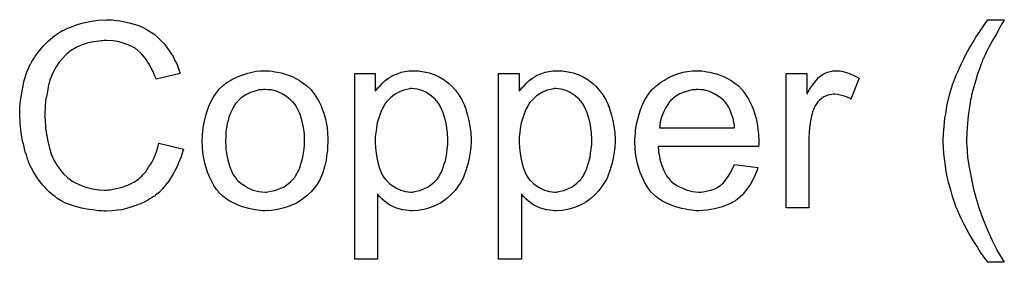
# Model space of a CAD drawing. Extents: x -1.3 to 9.2, y -4.6 to 3.5.
# Tile 210 of 215: x 7.268 to 7.693, y 0.506 to 0.611. Entities that reach past the tile are written whole.
import ezdxf

# ---------------------------------------------------------------- set-up
doc = ezdxf.new("R2010")
doc.units = 0
doc.layers.add('acc-ni-360-23-a_document', color=1, linetype='CONTINUOUS')

msp = doc.modelspace()

# ---------------------------------------------------------------- linework, layer by layer
at = {"layer": 'acc-ni-360-23-a_document', "color": 1}
for points in [[(7.30731, 0.610538), (7.308351, 0.610423), (7.309624, 0.610307), (7.310896, 0.610191), (7.3124, 0.609844), (7.315524, 0.60915), (7.318995, 0.608109), (7.320731, 0.607414), (7.322351, 0.606605), (7.32397, 0.605563), (7.32559, 0.604522), (7.325706, 0.604406), (7.325937, 0.604291), (7.3264, 0.603943), (7.326979, 0.603365), (7.327557, 0.602787), (7.328367, 0.601977), (7.329177, 0.601051), (7.330102, 0.600125), (7.331028, 0.598968), (7.331954, 0.59758), (7.332995, 0.596192), (7.333921, 0.594688), (7.33473, 0.592952), (7.335656, 0.591216), (7.33635, 0.589365), (7.337044, 0.587283), (7.326632, 0.584853), (7.326632, 0.584969), (7.326516, 0.5852), (7.326284, 0.585663), (7.326053, 0.586241), (7.325822, 0.586936), (7.325475, 0.587861), (7.324549, 0.589712), (7.323392, 0.591795), (7.322003, 0.593878), (7.320268, 0.595845), (7.318417, 0.59758), (7.318185, 0.597811), (7.317491, 0.598274), (7.316334, 0.598853), (7.31483, 0.599663), (7.312863, 0.600357), (7.310665, 0.601051), (7.308004, 0.601514), (7.305111, 0.60163), (7.304186, 0.60163), (7.303607, 0.601514), (7.302797, 0.601514), (7.301872, 0.601398), (7.299673, 0.601051), (7.297244, 0.600588), (7.294698, 0.599778), (7.292037, 0.598621), (7.289608, 0.597117), (7.289492, 0.597117), (7.289376, 0.596886), (7.288566, 0.596307), (7.287525, 0.595382), (7.286252, 0.593993), (7.284748, 0.592258), (7.28336, 0.590291), (7.282087, 0.587861), (7.28093, 0.5852), (7.28093, 0.585084), (7.280814, 0.584853), (7.280699, 0.584506), (7.280583, 0.583927), (7.280351, 0.583233), (7.28012, 0.582423), (7.279773, 0.580456), (7.27931, 0.578142), (7.278847, 0.575597), (7.278616, 0.57282), (7.2785, 0.569812), (7.2785, 0.569696), (7.2785, 0.569349), (7.2785, 0.568771), (7.2785, 0.568077), (7.278616, 0.567267), (7.278616, 0.566225), (7.278732, 0.565068), (7.278847, 0.563796), (7.279194, 0.561019), (7.279773, 0.558011), (7.280467, 0.555002), (7.281393, 0.551994), (7.281393, 0.551879), (7.281508, 0.551647), (7.28174, 0.5513), (7.281971, 0.550721), (7.282666, 0.549333), (7.283707, 0.547713), (7.28498, 0.545862), (7.286599, 0.543895), (7.28845, 0.54216), (7.290649, 0.54054), (7.290765, 0.54054), (7.290996, 0.540424), (7.291343, 0.540193), (7.291806, 0.539961), (7.292384, 0.53973), (7.293078, 0.539383), (7.294698, 0.538689), (7.296781, 0.537995), (7.299095, 0.537416), (7.30164, 0.536953), (7.304301, 0.536837), (7.305111, 0.536837), (7.305806, 0.536953), (7.306615, 0.536953), (7.307425, 0.537069), (7.309508, 0.537532), (7.311938, 0.53811), (7.314367, 0.539036), (7.316913, 0.540308), (7.318185, 0.541003), (7.319342, 0.541928), (7.319458, 0.542044), (7.319574, 0.54216), (7.319921, 0.542507), (7.320384, 0.542854), (7.320846, 0.543432), (7.321425, 0.544127), (7.322119, 0.544821), (7.322698, 0.545746), (7.323392, 0.546788), (7.324202, 0.547945), (7.324896, 0.549102), (7.32559, 0.55049), (7.326169, 0.551994), (7.326747, 0.553614), (7.327326, 0.55535), (7.327788, 0.557201), (7.338433, 0.55454), (7.338433, 0.554424), (7.338317, 0.553961), (7.338086, 0.553267), (7.337739, 0.552341), (7.337392, 0.5513), (7.336929, 0.550027), (7.33635, 0.548639), (7.335656, 0.547135), (7.334036, 0.543895), (7.331954, 0.540656), (7.330681, 0.539036), (7.329408, 0.537416), (7.32802, 0.536028), (7.3264, 0.534639), (7.326284, 0.534524), (7.326053, 0.534292), (7.325475, 0.534061), (7.324896, 0.533598), (7.32397, 0.533019), (7.323045, 0.532441), (7.321772, 0.531862), (7.320499, 0.531284), (7.318995, 0.53059), (7.317376, 0.530011), (7.31564, 0.529433), (7.313789, 0.528854), (7.311822, 0.528391), (7.309739, 0.52816), (7.307541, 0.527929), (7.305227, 0.527813), (7.303954, 0.527813), (7.303029, 0.527929), (7.301987, 0.527929), (7.300715, 0.528044), (7.299326, 0.528276), (7.297707, 0.528507), (7.294351, 0.529086), (7.29088, 0.530011), (7.287409, 0.531284), (7.285789, 0.532094), (7.28417, 0.533019), (7.284054, 0.533135), (7.283823, 0.533251), (7.28336, 0.533598), (7.282897, 0.534061), (7.282203, 0.534524), (7.281393, 0.535218), (7.280467, 0.536028), (7.279542, 0.536953), (7.278616, 0.537995), (7.277575, 0.539036), (7.275492, 0.541697), (7.273525, 0.544821), (7.27179, 0.548292), (7.27179, 0.548408), (7.271558, 0.548755), (7.271443, 0.549333), (7.271096, 0.550027), (7.270864, 0.550953), (7.270517, 0.55211), (7.270054, 0.553383), (7.269707, 0.554771), (7.26936, 0.556275), (7.268897, 0.558011), (7.268319, 0.561597), (7.267856, 0.565647), (7.267624, 0.569812), (7.267624, 0.569928), (7.267624, 0.57039), (7.267624, 0.571085), (7.26774, 0.571895), (7.26774, 0.573052), (7.267856, 0.574209), (7.267972, 0.575713), (7.268203, 0.577217), (7.268782, 0.580572), (7.269591, 0.584274), (7.270748, 0.587977), (7.272368, 0.591564), (7.272484, 0.591679), (7.2726, 0.592026), (7.272831, 0.592489), (7.273294, 0.593068), (7.273757, 0.593878), (7.274335, 0.594803), (7.275839, 0.596886), (7.277806, 0.5992), (7.28012, 0.601514), (7.282781, 0.603828), (7.285905, 0.605795), (7.286021, 0.60591), (7.286368, 0.606026), (7.286831, 0.606258), (7.287409, 0.606605), (7.288335, 0.606952), (7.28926, 0.607299), (7.290417, 0.607762), (7.29169, 0.608224), (7.293078, 0.608687), (7.294583, 0.60915), (7.297822, 0.609844), (7.301525, 0.610423), (7.305343, 0.610654), (7.3065, 0.610654), (7.30731, 0.610538)], [(7.693285, 0.610538), (7.693169, 0.610191), (7.692822, 0.609613), (7.692359, 0.608803), (7.691781, 0.607877), (7.691202, 0.60672), (7.689814, 0.604291), (7.68831, 0.60163), (7.686921, 0.598968), (7.685533, 0.596423), (7.68507, 0.595382), (7.684607, 0.594341), (7.684607, 0.594225), (7.684492, 0.593993), (7.68426, 0.593646), (7.684029, 0.593068), (7.683797, 0.592374), (7.68345, 0.591564), (7.683103, 0.590638), (7.682756, 0.589597), (7.681831, 0.587167), (7.681021, 0.584506), (7.680211, 0.581614), (7.679401, 0.578605), (7.679401, 0.57849), (7.679285, 0.578143), (7.679169, 0.577564), (7.679054, 0.57687), (7.678822, 0.575944), (7.678707, 0.574787), (7.678475, 0.57363), (7.678244, 0.572242), (7.678012, 0.570738), (7.677781, 0.569118), (7.677434, 0.565647), (7.677203, 0.561944), (7.677087, 0.558126), (7.677087, 0.558011), (7.677087, 0.557779), (7.677087, 0.557432), (7.677087, 0.556969), (7.677203, 0.556275), (7.677203, 0.555581), (7.677318, 0.554655), (7.677318, 0.553614), (7.67755, 0.551184), (7.677897, 0.548408), (7.678475, 0.545168), (7.679169, 0.541697), (7.679979, 0.537879), (7.681021, 0.533714), (7.682409, 0.529317), (7.684029, 0.524805), (7.68588, 0.520177), (7.687963, 0.515317), (7.690508, 0.510458), (7.6934, 0.505599), (7.686343, 0.505599), (7.686227, 0.505714), (7.685996, 0.506061), (7.685533, 0.50664), (7.684954, 0.50745), (7.68426, 0.508375), (7.68345, 0.509532), (7.682525, 0.510921), (7.681599, 0.512425), (7.680442, 0.51416), (7.679401, 0.516012), (7.678244, 0.517979), (7.677087, 0.520061), (7.67593, 0.522259), (7.674773, 0.524573), (7.672574, 0.529548), (7.672459, 0.529664), (7.672343, 0.530127), (7.672112, 0.530937), (7.671765, 0.531978), (7.671302, 0.533251), (7.670839, 0.534639), (7.670376, 0.536375), (7.669798, 0.538342), (7.669335, 0.540309), (7.668756, 0.542623), (7.668294, 0.544937), (7.667947, 0.547366), (7.667252, 0.552688), (7.667137, 0.55535), (7.667021, 0.558126), (7.667021, 0.558242), (7.667021, 0.558705), (7.667021, 0.559399), (7.667137, 0.560325), (7.667137, 0.561482), (7.667252, 0.56287), (7.667368, 0.564374), (7.667599, 0.56611), (7.667715, 0.567961), (7.668062, 0.569928), (7.668756, 0.574093), (7.669798, 0.57849), (7.671186, 0.583002), (7.671302, 0.583118), (7.671417, 0.58358), (7.671649, 0.58439), (7.672112, 0.585432), (7.672574, 0.586589), (7.673269, 0.588093), (7.674079, 0.589828), (7.674889, 0.591679), (7.67593, 0.593646), (7.676971, 0.595845), (7.678244, 0.598159), (7.679632, 0.600473), (7.681136, 0.603018), (7.682756, 0.605563), (7.684492, 0.608109), (7.686343, 0.610654), (7.6934, 0.610654), (7.693285, 0.610538)], [(7.375688, 0.58844), (7.37673, 0.588324), (7.377887, 0.588093), (7.379159, 0.587861), (7.380663, 0.58763), (7.383787, 0.586588), (7.385407, 0.58601), (7.387027, 0.5852), (7.388647, 0.58439), (7.390266, 0.583233), (7.391771, 0.582076), (7.393275, 0.580688), (7.39339, 0.580572), (7.393622, 0.580341), (7.393969, 0.579878), (7.394432, 0.579299), (7.39501, 0.57849), (7.395704, 0.577448), (7.396399, 0.576291), (7.397093, 0.575019), (7.397787, 0.57363), (7.398481, 0.571895), (7.399175, 0.570159), (7.399754, 0.568192), (7.400217, 0.56611), (7.400564, 0.563911), (7.400795, 0.561597), (7.400911, 0.559052), (7.400911, 0.558936), (7.400911, 0.558589), (7.400911, 0.558011), (7.400911, 0.557201), (7.400795, 0.556275), (7.40068, 0.555118), (7.40068, 0.553961), (7.400448, 0.552688), (7.400101, 0.549796), (7.399407, 0.546903), (7.398597, 0.544011), (7.39744, 0.54135), (7.39744, 0.541234), (7.397324, 0.541118), (7.397093, 0.540771), (7.396861, 0.540308), (7.396051, 0.539152), (7.39501, 0.537763), (7.393622, 0.536143), (7.391886, 0.534524), (7.389919, 0.532904), (7.387605, 0.5314), (7.38749, 0.5314), (7.387374, 0.531284), (7.387027, 0.531053), (7.386448, 0.530821), (7.38587, 0.53059), (7.385176, 0.530358), (7.38344, 0.529664), (7.381473, 0.529086), (7.379044, 0.528507), (7.376498, 0.528044), (7.373721, 0.527929), (7.372564, 0.527929), (7.371639, 0.528044), (7.370597, 0.52816), (7.36944, 0.528391), (7.368052, 0.528623), (7.366664, 0.528854), (7.36354, 0.52978), (7.361804, 0.530474), (7.360185, 0.531168), (7.358565, 0.532094), (7.356945, 0.533135), (7.355441, 0.534292), (7.353937, 0.535681), (7.353821, 0.535796), (7.35359, 0.536028), (7.353243, 0.53649), (7.35278, 0.537185), (7.352201, 0.537995), (7.351623, 0.53892), (7.350928, 0.540077), (7.350234, 0.541466), (7.34954, 0.54297), (7.348846, 0.544705), (7.348267, 0.546556), (7.347689, 0.548523), (7.347226, 0.550721), (7.346879, 0.553035), (7.346648, 0.555581), (7.346532, 0.558242), (7.346532, 0.558473), (7.346532, 0.558936), (7.346648, 0.559746), (7.346648, 0.560903), (7.346763, 0.562176), (7.346995, 0.563796), (7.347226, 0.565415), (7.347689, 0.567267), (7.348152, 0.569118), (7.34873, 0.571085), (7.349424, 0.573167), (7.35035, 0.575134), (7.351276, 0.576985), (7.352548, 0.578837), (7.353821, 0.580572), (7.355441, 0.582076), (7.355556, 0.582192), (7.355788, 0.582308), (7.356251, 0.582655), (7.356829, 0.583117), (7.357523, 0.58358), (7.358449, 0.584159), (7.359375, 0.584737), (7.360532, 0.585316), (7.361804, 0.585894), (7.363193, 0.586473), (7.366317, 0.587514), (7.369903, 0.588324), (7.371755, 0.58844), (7.373721, 0.588555), (7.374878, 0.588555), (7.375688, 0.58844)], [(7.440017, 0.58844), (7.440827, 0.588324), (7.442563, 0.588093), (7.444645, 0.58763), (7.446844, 0.586936), (7.449042, 0.585894), (7.45124, 0.584622), (7.451356, 0.584622), (7.451472, 0.58439), (7.452166, 0.583927), (7.453207, 0.583002), (7.45448, 0.581845), (7.455868, 0.580341), (7.457257, 0.57849), (7.458645, 0.576291), (7.459802, 0.573861), (7.459802, 0.573746), (7.459918, 0.573514), (7.460034, 0.573167), (7.460265, 0.572705), (7.460496, 0.57201), (7.460728, 0.5712), (7.461306, 0.569349), (7.461885, 0.567035), (7.462348, 0.56449), (7.462695, 0.561597), (7.46281, 0.558589), (7.46281, 0.558473), (7.46281, 0.558242), (7.46281, 0.557779), (7.46281, 0.557085), (7.462695, 0.556275), (7.462695, 0.55535), (7.462463, 0.553267), (7.462001, 0.550721), (7.461422, 0.54806), (7.460612, 0.545284), (7.459571, 0.542507), (7.459571, 0.542391), (7.459455, 0.54216), (7.459224, 0.541813), (7.458992, 0.54135), (7.458182, 0.540077), (7.457141, 0.538457), (7.455868, 0.536722), (7.454249, 0.534986), (7.452397, 0.533251), (7.450199, 0.531631), (7.450083, 0.531631), (7.449968, 0.531515), (7.449621, 0.531284), (7.449158, 0.531053), (7.448001, 0.530474), (7.446381, 0.52978), (7.444414, 0.529086), (7.442332, 0.528507), (7.439902, 0.528044), (7.437472, 0.527929), (7.436662, 0.527929), (7.435737, 0.528044), (7.43458, 0.52816), (7.433191, 0.528391), (7.431687, 0.528739), (7.430183, 0.529201), (7.428679, 0.529895), (7.428563, 0.530011), (7.427985, 0.530243), (7.427291, 0.530705), (7.426365, 0.5314), (7.425439, 0.532094), (7.424282, 0.533019), (7.423241, 0.534061), (7.422315, 0.535218), (7.422315, 0.506987), (7.412481, 0.506987), (7.412481, 0.587283), (7.42139, 0.587283), (7.42139, 0.579646), (7.421506, 0.579878), (7.421968, 0.580341), (7.422547, 0.581151), (7.423472, 0.582076), (7.424514, 0.583233), (7.425671, 0.584274), (7.427059, 0.585316), (7.428448, 0.586241), (7.428679, 0.586357), (7.429142, 0.586588), (7.430067, 0.586936), (7.431224, 0.587398), (7.432613, 0.587861), (7.434233, 0.588208), (7.436084, 0.58844), (7.438166, 0.588555), (7.439439, 0.588555), (7.440017, 0.58844)], [(7.502264, 0.58844), (7.503074, 0.588324), (7.50481, 0.588093), (7.506892, 0.58763), (7.50909, 0.586936), (7.511289, 0.585894), (7.513487, 0.584622), (7.513603, 0.584622), (7.513718, 0.58439), (7.514413, 0.583927), (7.515454, 0.583002), (7.516727, 0.581845), (7.518115, 0.580341), (7.519503, 0.57849), (7.520892, 0.576291), (7.522049, 0.573861), (7.522049, 0.573746), (7.522164, 0.573514), (7.52228, 0.573167), (7.522512, 0.572705), (7.522743, 0.57201), (7.522974, 0.5712), (7.523553, 0.569349), (7.524131, 0.567035), (7.524594, 0.56449), (7.524941, 0.561597), (7.525057, 0.558589), (7.525057, 0.558473), (7.525057, 0.558242), (7.525057, 0.557779), (7.525057, 0.557085), (7.524941, 0.556275), (7.524941, 0.55535), (7.52471, 0.553267), (7.524247, 0.550721), (7.523669, 0.54806), (7.522859, 0.545284), (7.521817, 0.542507), (7.521817, 0.542391), (7.521702, 0.54216), (7.52147, 0.541813), (7.521239, 0.54135), (7.520429, 0.540077), (7.519388, 0.538457), (7.518115, 0.536722), (7.516495, 0.534986), (7.514644, 0.533251), (7.512446, 0.531631), (7.51233, 0.531631), (7.512214, 0.531515), (7.511867, 0.531284), (7.511404, 0.531053), (7.510247, 0.530474), (7.508628, 0.52978), (7.506661, 0.529086), (7.504578, 0.528507), (7.502148, 0.528044), (7.499719, 0.527929), (7.498909, 0.527929), (7.497983, 0.528044), (7.496826, 0.52816), (7.495438, 0.528391), (7.493934, 0.528739), (7.49243, 0.529201), (7.490926, 0.529895), (7.49081, 0.530011), (7.490231, 0.530243), (7.489537, 0.530705), (7.488611, 0.5314), (7.487686, 0.532094), (7.486529, 0.533019), (7.485488, 0.534061), (7.484562, 0.535218), (7.484562, 0.506987), (7.474727, 0.506987), (7.474727, 0.587283), (7.483636, 0.587283), (7.483636, 0.579646), (7.483752, 0.579878), (7.484215, 0.580341), (7.484793, 0.581151), (7.485719, 0.582076), (7.48676, 0.583233), (7.487917, 0.584274), (7.489306, 0.585316), (7.490694, 0.586241), (7.490926, 0.586357), (7.491388, 0.586588), (7.492314, 0.586936), (7.493471, 0.587398), (7.494859, 0.587861), (7.496479, 0.588208), (7.49833, 0.58844), (7.500413, 0.588555), (7.501686, 0.588555), (7.502264, 0.58844)], [(7.562659, 0.58844), (7.563585, 0.588324), (7.564742, 0.588093), (7.566015, 0.587861), (7.567519, 0.587514), (7.568907, 0.587167), (7.570527, 0.586589), (7.572031, 0.58601), (7.573651, 0.5852), (7.575271, 0.584275), (7.576891, 0.583233), (7.578395, 0.581961), (7.579783, 0.580572), (7.579899, 0.580457), (7.58013, 0.580225), (7.580477, 0.579762), (7.58094, 0.579068), (7.581519, 0.578258), (7.582097, 0.577333), (7.582791, 0.576176), (7.583485, 0.574787), (7.58418, 0.573283), (7.584874, 0.571663), (7.585452, 0.569812), (7.586031, 0.567845), (7.586494, 0.565647), (7.586841, 0.563333), (7.587072, 0.560903), (7.587188, 0.558242), (7.587188, 0.558126), (7.587188, 0.557664), (7.587188, 0.556854), (7.587072, 0.555697), (7.543685, 0.555697), (7.543685, 0.555581), (7.543685, 0.555234), (7.5438, 0.554771), (7.5438, 0.554077), (7.543916, 0.553267), (7.544148, 0.552341), (7.544495, 0.550259), (7.545189, 0.547945), (7.546114, 0.545399), (7.547387, 0.543085), (7.549007, 0.541003), (7.549123, 0.541003), (7.549238, 0.540771), (7.549932, 0.540193), (7.550974, 0.539383), (7.552362, 0.538573), (7.554213, 0.537648), (7.556296, 0.536838), (7.55861, 0.536259), (7.559883, 0.536143), (7.561271, 0.536028), (7.562197, 0.536028), (7.563238, 0.536143), (7.564511, 0.536375), (7.565899, 0.536722), (7.567519, 0.537185), (7.569023, 0.537879), (7.570527, 0.538804), (7.570643, 0.53892), (7.571221, 0.539383), (7.571916, 0.540077), (7.572725, 0.541003), (7.573651, 0.542275), (7.574692, 0.543895), (7.575734, 0.545746), (7.576659, 0.547945), (7.586841, 0.546672), (7.586841, 0.546556), (7.586725, 0.546325), (7.586609, 0.545862), (7.586378, 0.545168), (7.586031, 0.544474), (7.585684, 0.543548), (7.584758, 0.541581), (7.583601, 0.539383), (7.581981, 0.537069), (7.58013, 0.534871), (7.577816, 0.532788), (7.5777, 0.532788), (7.577469, 0.532557), (7.577122, 0.532325), (7.576659, 0.531978), (7.575965, 0.531631), (7.575271, 0.531284), (7.574345, 0.530821), (7.573304, 0.530358), (7.572147, 0.529896), (7.57099, 0.529433), (7.568097, 0.528739), (7.564858, 0.52816), (7.561271, 0.527929), (7.559998, 0.527929), (7.559189, 0.528044), (7.558147, 0.52816), (7.556874, 0.528391), (7.555486, 0.528623), (7.553982, 0.528854), (7.550742, 0.52978), (7.549007, 0.530474), (7.547387, 0.531168), (7.545652, 0.532094), (7.544032, 0.533135), (7.542528, 0.534292), (7.541024, 0.535681), (7.540908, 0.535796), (7.540676, 0.536028), (7.540329, 0.53649), (7.539867, 0.537185), (7.539288, 0.537995), (7.53871, 0.53892), (7.538015, 0.540077), (7.537321, 0.54135), (7.536627, 0.542854), (7.535933, 0.544474), (7.535354, 0.546325), (7.534776, 0.548292), (7.534313, 0.550374), (7.533966, 0.552688), (7.533734, 0.555118), (7.533619, 0.557663), (7.533619, 0.557779), (7.533619, 0.558358), (7.533619, 0.559052), (7.533734, 0.560093), (7.53385, 0.561366), (7.533966, 0.562754), (7.534197, 0.564374), (7.534544, 0.565994), (7.53547, 0.569696), (7.536048, 0.571548), (7.536743, 0.573514), (7.537668, 0.575366), (7.53871, 0.577101), (7.539867, 0.578837), (7.541139, 0.580456), (7.541255, 0.580572), (7.541486, 0.580803), (7.541949, 0.581151), (7.542528, 0.581729), (7.543222, 0.582308), (7.544148, 0.583002), (7.545189, 0.583812), (7.546462, 0.584506), (7.547734, 0.585316), (7.549238, 0.58601), (7.550858, 0.586704), (7.552594, 0.587283), (7.554445, 0.587861), (7.556412, 0.588208), (7.558494, 0.58844), (7.560693, 0.588556), (7.56185, 0.588556), (7.562659, 0.58844)], [(7.622361, 0.58844), (7.623633, 0.588208), (7.625137, 0.587746), (7.626757, 0.587167), (7.628609, 0.586357), (7.630575, 0.585316), (7.626989, 0.576291), (7.626873, 0.576407), (7.62641, 0.576638), (7.625716, 0.576986), (7.62479, 0.577333), (7.623749, 0.57768), (7.622476, 0.578027), (7.621204, 0.578258), (7.619931, 0.578374), (7.619352, 0.578374), (7.618774, 0.578258), (7.617964, 0.578143), (7.617154, 0.577911), (7.616113, 0.577564), (7.615072, 0.577101), (7.614146, 0.576407), (7.61403, 0.576291), (7.613683, 0.57606), (7.613336, 0.575597), (7.612758, 0.575019), (7.612179, 0.574209), (7.611601, 0.573283), (7.611022, 0.572242), (7.610559, 0.570969), (7.610444, 0.570738), (7.610328, 0.570043), (7.610096, 0.569002), (7.609749, 0.567614), (7.609402, 0.565878), (7.609171, 0.563911), (7.609055, 0.561829), (7.60894, 0.559515), (7.60894, 0.529201), (7.599105, 0.529201), (7.599105, 0.587283), (7.608014, 0.587283), (7.608014, 0.57849), (7.60813, 0.578605), (7.608592, 0.579415), (7.609171, 0.580457), (7.610096, 0.581729), (7.611022, 0.583002), (7.612063, 0.58439), (7.613105, 0.585547), (7.614146, 0.586473), (7.614262, 0.586589), (7.614609, 0.58682), (7.615303, 0.587167), (7.615997, 0.587514), (7.616923, 0.587861), (7.61808, 0.588208), (7.619237, 0.58844), (7.62051, 0.588556), (7.621319, 0.588556), (7.622361, 0.58844)], [(7.373721, 0.580456), (7.373027, 0.580456), (7.372449, 0.580341), (7.371176, 0.580225), (7.36944, 0.579762), (7.367474, 0.579068), (7.365391, 0.578142), (7.363424, 0.576754), (7.362383, 0.575828), (7.361457, 0.574903), (7.361457, 0.574787), (7.361226, 0.574671), (7.360994, 0.574324), (7.360647, 0.573861), (7.3603, 0.573283), (7.359953, 0.572589), (7.35949, 0.571663), (7.359028, 0.570738), (7.358565, 0.569581), (7.358102, 0.568424), (7.357755, 0.567035), (7.357408, 0.565531), (7.357061, 0.563911), (7.356829, 0.562176), (7.356713, 0.560209), (7.356598, 0.558242), (7.356598, 0.558126), (7.356598, 0.557779), (7.356598, 0.557201), (7.356713, 0.556391), (7.356713, 0.555465), (7.356829, 0.554424), (7.357176, 0.551994), (7.357755, 0.549217), (7.35868, 0.546441), (7.359837, 0.543779), (7.360647, 0.542622), (7.361457, 0.541466), (7.361573, 0.541466), (7.361689, 0.541234), (7.362383, 0.540656), (7.363424, 0.53973), (7.364812, 0.538804), (7.366548, 0.537763), (7.368631, 0.536837), (7.37106, 0.536259), (7.372333, 0.536143), (7.373721, 0.536028), (7.374416, 0.536028), (7.374994, 0.536143), (7.376267, 0.536375), (7.378002, 0.536722), (7.379854, 0.537416), (7.381936, 0.538342), (7.383903, 0.53973), (7.384944, 0.540656), (7.38587, 0.541581), (7.385986, 0.541697), (7.386101, 0.541813), (7.386333, 0.54216), (7.38668, 0.542622), (7.387027, 0.543201), (7.38749, 0.543895), (7.387953, 0.544821), (7.388415, 0.545746), (7.388878, 0.546903), (7.389225, 0.548176), (7.389688, 0.549564), (7.390035, 0.551069), (7.390382, 0.552804), (7.390614, 0.55454), (7.390845, 0.556506), (7.390845, 0.558589), (7.390845, 0.558705), (7.390845, 0.559052), (7.390845, 0.55963), (7.390729, 0.560325), (7.390729, 0.56125), (7.390614, 0.562292), (7.390266, 0.564721), (7.389688, 0.567267), (7.388762, 0.570043), (7.38749, 0.572589), (7.386796, 0.573861), (7.38587, 0.574903), (7.38587, 0.575019), (7.385639, 0.575134), (7.384944, 0.575828), (7.383903, 0.576638), (7.382515, 0.57768), (7.380779, 0.578721), (7.378697, 0.579646), (7.376382, 0.580225), (7.37511, 0.580341), (7.373721, 0.580456)], [(7.437241, 0.580803), (7.436662, 0.580803), (7.436199, 0.580688), (7.435042, 0.580456), (7.433538, 0.580109), (7.431803, 0.579415), (7.429952, 0.578374), (7.42891, 0.57768), (7.427985, 0.57687), (7.427059, 0.575944), (7.426133, 0.574903), (7.426133, 0.574787), (7.425902, 0.574671), (7.425671, 0.574324), (7.425439, 0.573861), (7.425092, 0.573167), (7.424629, 0.572473), (7.424167, 0.571548), (7.423819, 0.570622), (7.423357, 0.569465), (7.422894, 0.568192), (7.422547, 0.566804), (7.422084, 0.5653), (7.421853, 0.563564), (7.421621, 0.561829), (7.42139, 0.559977), (7.42139, 0.557895), (7.42139, 0.557779), (7.42139, 0.557432), (7.42139, 0.556854), (7.421506, 0.556044), (7.421506, 0.555118), (7.421621, 0.554077), (7.421968, 0.551647), (7.422547, 0.54887), (7.423241, 0.546209), (7.424398, 0.543548), (7.425092, 0.542391), (7.425902, 0.54135), (7.426133, 0.541118), (7.426712, 0.54054), (7.427638, 0.539614), (7.42891, 0.538689), (7.43053, 0.537763), (7.432381, 0.536837), (7.434464, 0.536259), (7.435621, 0.536143), (7.436778, 0.536028), (7.437472, 0.536028), (7.437935, 0.536143), (7.439092, 0.536375), (7.440712, 0.536722), (7.442447, 0.537416), (7.444298, 0.538342), (7.44615, 0.53973), (7.447075, 0.54054), (7.448001, 0.541466), (7.448001, 0.541581), (7.448232, 0.541697), (7.448464, 0.542044), (7.448695, 0.542507), (7.449158, 0.543085), (7.449505, 0.543895), (7.449968, 0.544705), (7.450431, 0.545746), (7.450778, 0.546788), (7.45124, 0.548176), (7.451703, 0.549564), (7.45205, 0.551069), (7.452282, 0.552804), (7.452513, 0.554655), (7.452744, 0.556622), (7.452744, 0.558705), (7.452744, 0.558821), (7.452744, 0.559168), (7.452744, 0.559746), (7.452629, 0.560556), (7.452629, 0.561482), (7.452513, 0.562523), (7.452166, 0.564953), (7.451587, 0.567614), (7.450778, 0.570275), (7.449621, 0.572936), (7.448926, 0.574209), (7.448117, 0.57525), (7.448117, 0.575366), (7.447885, 0.575481), (7.447307, 0.576176), (7.446381, 0.576985), (7.445108, 0.578027), (7.443489, 0.579068), (7.441637, 0.579994), (7.439555, 0.580572), (7.438398, 0.580688), (7.437241, 0.580803)], [(7.499487, 0.580803), (7.498909, 0.580803), (7.498446, 0.580688), (7.497289, 0.580456), (7.495785, 0.580109), (7.494049, 0.579415), (7.492198, 0.578374), (7.491157, 0.57768), (7.490231, 0.57687), (7.489306, 0.575944), (7.48838, 0.574903), (7.48838, 0.574787), (7.488149, 0.574671), (7.487917, 0.574324), (7.487686, 0.573861), (7.487339, 0.573167), (7.486876, 0.572473), (7.486413, 0.571548), (7.486066, 0.570622), (7.485603, 0.569465), (7.485141, 0.568192), (7.484793, 0.566804), (7.484331, 0.5653), (7.484099, 0.563564), (7.483868, 0.561829), (7.483636, 0.559977), (7.483636, 0.557895), (7.483636, 0.557779), (7.483636, 0.557432), (7.483636, 0.556854), (7.483752, 0.556044), (7.483752, 0.555118), (7.483868, 0.554077), (7.484215, 0.551647), (7.484793, 0.54887), (7.485488, 0.546209), (7.486645, 0.543548), (7.487339, 0.542391), (7.488149, 0.54135), (7.48838, 0.541118), (7.488959, 0.54054), (7.489884, 0.539614), (7.491157, 0.538689), (7.492777, 0.537763), (7.494628, 0.536837), (7.496711, 0.536259), (7.497868, 0.536143), (7.499025, 0.536028), (7.499719, 0.536028), (7.500181, 0.536143), (7.501338, 0.536375), (7.502958, 0.536722), (7.504694, 0.537416), (7.506545, 0.538342), (7.508396, 0.53973), (7.509322, 0.54054), (7.510247, 0.541466), (7.510247, 0.541581), (7.510479, 0.541697), (7.51071, 0.542044), (7.510942, 0.542507), (7.511404, 0.543085), (7.511752, 0.543895), (7.512214, 0.544705), (7.512677, 0.545746), (7.513024, 0.546788), (7.513487, 0.548176), (7.51395, 0.549564), (7.514297, 0.551069), (7.514528, 0.552804), (7.51476, 0.554655), (7.514991, 0.556622), (7.514991, 0.558705), (7.514991, 0.558821), (7.514991, 0.559168), (7.514991, 0.559746), (7.514875, 0.560556), (7.514875, 0.561482), (7.51476, 0.562523), (7.514413, 0.564953), (7.513834, 0.567614), (7.513024, 0.570275), (7.511867, 0.572936), (7.511173, 0.574209), (7.510363, 0.57525), (7.510363, 0.575366), (7.510132, 0.575481), (7.509553, 0.576176), (7.508628, 0.576985), (7.507355, 0.578027), (7.505735, 0.579068), (7.503884, 0.579994), (7.501801, 0.580572), (7.500644, 0.580688), (7.499487, 0.580803)], [(7.560808, 0.580457), (7.560114, 0.580457), (7.559651, 0.580341), (7.558379, 0.580225), (7.556874, 0.579878), (7.555023, 0.579299), (7.553056, 0.57849), (7.551205, 0.577333), (7.549354, 0.575828), (7.549123, 0.575597), (7.54866, 0.575019), (7.54785, 0.573977), (7.54704, 0.572589), (7.546114, 0.570969), (7.545305, 0.568886), (7.54461, 0.566457), (7.544263, 0.563796), (7.576775, 0.563796), (7.576775, 0.563911), (7.576775, 0.564143), (7.576659, 0.56449), (7.576659, 0.564953), (7.576428, 0.566341), (7.576081, 0.567845), (7.575502, 0.569696), (7.574924, 0.571432), (7.573998, 0.573167), (7.572957, 0.574672), (7.572957, 0.574787), (7.572725, 0.574903), (7.572147, 0.575597), (7.571106, 0.576523), (7.569717, 0.577564), (7.567982, 0.578605), (7.565899, 0.579531), (7.563469, 0.580225), (7.562197, 0.580341), (7.560808, 0.580457)]]:
    msp.add_lwpolyline(points, dxfattribs=at)

doc.saveas('drawing.dxf')
